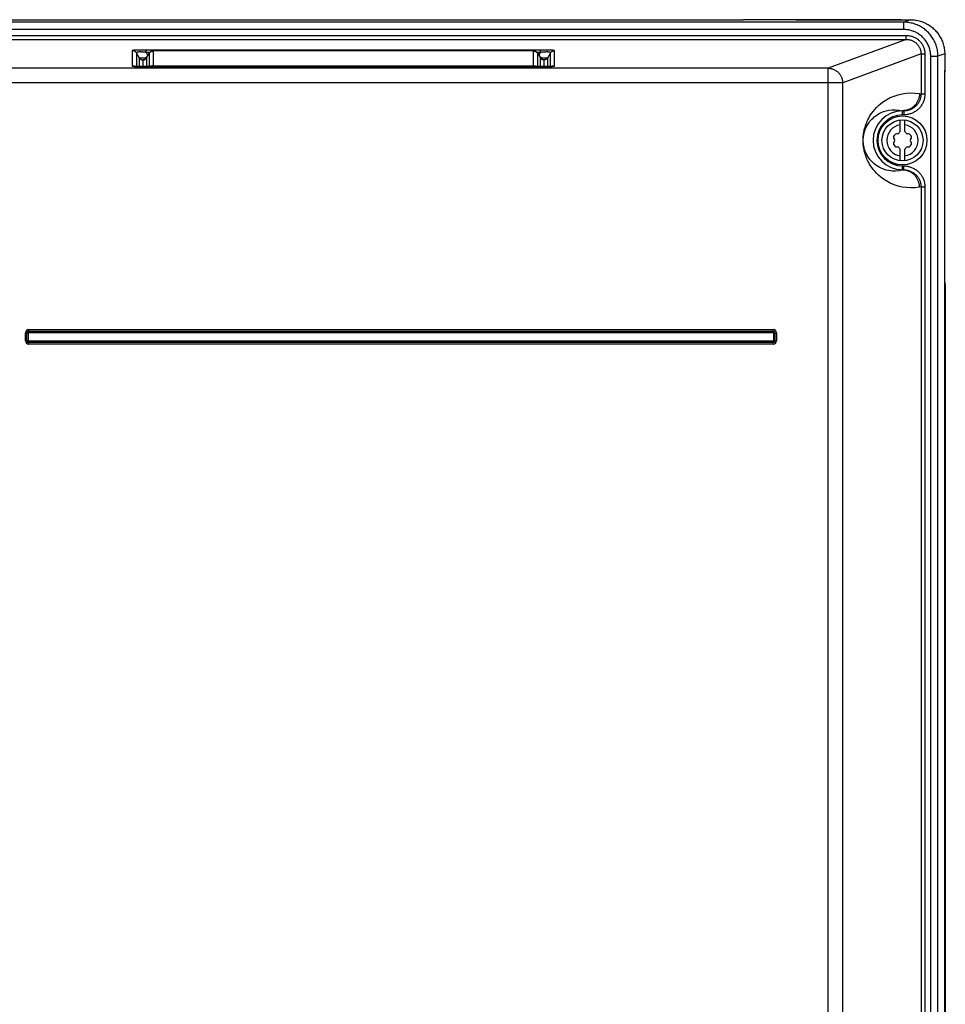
# Model space of a CAD drawing. Extents: x 0 to 594, y 0 to 420.
# Tile 23 of 105: x 93 to 131, y 244 to 284. Entities that reach past the tile are written whole.
import ezdxf

# ---------------------------------------------------------------- set-up
doc = ezdxf.new("R2010")
doc.units = 0
doc.header["$LTSCALE"] = 32.67
doc.layers.get('0').update_dxf_attribs({"linetype": 'CONTINUOUS'})
doc.layers.add('DATUM_AXIS', color=7, linetype='CONTINUOUS')

msp = doc.modelspace()

# ---------------------------------------------------------------- linework, layer by layer
at = {"color": 7, "linetype": 'CONTINUOUS'}
for p, q in [((77.61, 284.204), (122.45, 284.204)), ((122.45, 284.204), (122.536, 284.204)), ((124.68, 284.204), (122.536, 284.204)), ((124.854, 284.195), (124.822, 284.196)), ((124.887, 284.195), (124.854, 284.195)), ((124.921, 284.194), (124.887, 284.195)), ((124.957, 284.194), (124.921, 284.194)), ((128.703, 284.194), (124.957, 284.194)), ((128.739, 284.194), (128.703, 284.194)), ((128.774, 284.195), (128.739, 284.194)), ((128.807, 284.195), (128.774, 284.195)), ((128.839, 284.196), (128.807, 284.195)), ((128.868, 284.197), (128.839, 284.196)), ((128.893, 284.198), (128.868, 284.197)), ((128.98, 284.204), (129.353, 284.204)), ((129.356, 284.204), (129.353, 284.204)), ((113.948, 282.926), (98.412, 282.926)), ((98.129, 282.641), (98.24, 282.828)), ((114.121, 282.828), (114.231, 282.641)), ((114.234, 282.636), (114.231, 282.641)), ((114.339, 282.563), (114.339, 282.563)), ((130.756, 282.811), (130.756, 282.145)), ((97.712, 282.294), (97.687, 282.295)), ((97.742, 282.292), (97.712, 282.294)), ((97.777, 282.291), (97.742, 282.292)), ((97.818, 282.29), (97.777, 282.291)), ((97.868, 282.288), (97.818, 282.29)), ((97.924, 282.287), (97.868, 282.288)), ((97.985, 282.286), (97.924, 282.287)), ((98.051, 282.286), (97.985, 282.286)), ((98.121, 282.286), (98.051, 282.286)), ((114.238, 282.286), (98.121, 282.286)), ((114.308, 282.286), (114.238, 282.286)), ((114.372, 282.286), (114.308, 282.286)), ((114.433, 282.287), (114.372, 282.286)), ((114.488, 282.288), (114.433, 282.287)), ((114.539, 282.29), (114.488, 282.288)), ((114.585, 282.291), (114.539, 282.29)), ((114.625, 282.293), (114.585, 282.291)), ((114.659, 282.294), (114.625, 282.293)), ((130.756, 282.117), (130.756, 282.145)), ((130.78, 273.161), (130.78, 155.98))]:
    msp.add_line(p, q, dxfattribs=at)
at = {"color": 9, "linetype": 'CONTINUOUS'}
for p, q in [((124.678, 284.204), (124.683, 284.204)), ((124.683, 284.204), (124.694, 284.202)), ((124.694, 284.202), (124.7, 284.202)), ((124.792, 284.197), (124.818, 284.196)), ((124.818, 284.196), (124.846, 284.195)), ((124.846, 284.195), (124.876, 284.195)), ((124.876, 284.195), (124.906, 284.194)), ((124.906, 284.194), (124.938, 284.194)), ((124.938, 284.194), (124.969, 284.194)), ((124.969, 284.194), (124.969, 284.194)), ((124.969, 284.194), (128.722, 284.194)), ((128.691, 284.194), (128.691, 284.194)), ((128.722, 284.194), (128.754, 284.194)), ((128.754, 284.194), (128.784, 284.195)), ((128.784, 284.195), (128.814, 284.195)), ((128.814, 284.195), (128.842, 284.196)), ((128.842, 284.196), (128.869, 284.197)), ((128.869, 284.197), (128.893, 284.198)), ((128.96, 284.202), (128.966, 284.202)), ((128.966, 284.202), (128.977, 284.204)), ((128.977, 284.204), (128.982, 284.204)), ((129.353, 284.204), (129.08, 284.103)), ((129.08, 284.103), (70.98, 284.103)), ((129.08, 283.804), (70.98, 283.804)), ((129.08, 283.804), (129.08, 284.103)), ((70.875, 283.561), (129.185, 283.561)), ((70.875, 283.401), (129.185, 283.401)), ((129.185, 283.401), (125.99, 282.22)), ((129.185, 283.401), (129.185, 283.561)), ((97.548, 282.938), (97.548, 282.312)), ((97.737, 282.959), (97.703, 282.957)), ((97.775, 282.96), (97.737, 282.959)), ((97.815, 282.961), (97.775, 282.96)), ((97.858, 282.962), (97.815, 282.961)), ((97.905, 282.963), (97.858, 282.962)), ((97.954, 282.964), (97.905, 282.963)), ((98.007, 282.964), (97.954, 282.964)), ((98.063, 282.965), (98.007, 282.964)), ((98.122, 282.965), (98.063, 282.965)), ((98.122, 282.865), (98.122, 282.965)), ((114.297, 282.965), (98.122, 282.965)), ((98.412, 282.286), (98.412, 282.926)), ((113.948, 282.926), (98.412, 282.926)), ((113.948, 282.286), (113.948, 282.926)), ((114.238, 282.865), (114.238, 282.965)), ((114.353, 282.964), (114.297, 282.965)), ((114.406, 282.964), (114.353, 282.964)), ((114.455, 282.963), (114.406, 282.964)), ((114.502, 282.962), (114.455, 282.963)), ((114.545, 282.961), (114.502, 282.962)), ((114.585, 282.96), (114.545, 282.961)), ((114.623, 282.959), (114.585, 282.96)), ((114.812, 282.312), (114.812, 282.938)), ((97.722, 282.838), (97.722, 282.293)), ((97.722, 282.838), (97.83, 282.645)), ((97.83, 282.645), (97.83, 282.289)), ((97.979, 282.559), (97.979, 282.287)), ((97.981, 282.556), (97.981, 282.287)), ((98.012, 282.559), (98.023, 282.562)), ((98.028, 282.564), (98.023, 282.564)), ((98.038, 282.567), (98.024, 282.566)), ((98.122, 282.865), (98.19, 282.744)), ((98.268, 282.865), (98.122, 282.865)), ((98.129, 282.641), (98.13, 282.642)), ((98.129, 282.641), (98.13, 282.642)), ((98.13, 282.642), (98.13, 282.286)), ((98.243, 282.834), (98.238, 282.826)), ((98.24, 282.828), (98.238, 282.826)), ((98.238, 282.826), (98.238, 282.286)), ((98.25, 282.844), (98.245, 282.836)), ((98.258, 282.854), (98.252, 282.846)), ((114.238, 282.865), (114.092, 282.865)), ((114.102, 282.854), (114.108, 282.846)), ((114.11, 282.844), (114.115, 282.836)), ((114.117, 282.833), (114.122, 282.826)), ((114.122, 282.826), (114.121, 282.828)), ((114.122, 282.286), (114.122, 282.826)), ((114.17, 282.744), (114.238, 282.865)), ((114.247, 282.642), (114.229, 282.644)), ((114.23, 282.286), (114.23, 282.642)), ((114.23, 282.642), (114.231, 282.641)), ((114.231, 282.641), (114.23, 282.642)), ((114.236, 282.633), (114.234, 282.636)), ((114.336, 282.566), (114.323, 282.567)), ((114.337, 282.564), (114.332, 282.564)), ((114.348, 282.559), (114.337, 282.562)), ((114.379, 282.287), (114.379, 282.556)), ((114.381, 282.287), (114.381, 282.559)), ((114.53, 282.645), (114.638, 282.838)), ((114.53, 282.289), (114.53, 282.645)), ((114.638, 282.293), (114.638, 282.838)), ((129.787, 282.805), (126.586, 281.621)), ((129.787, 282.805), (129.787, 281.172)), ((129.787, 282.805), (129.946, 282.805)), ((129.946, 282.805), (129.946, 281.172)), ((130.182, 199.585), (130.182, 282.709)), ((130.182, 282.709), (130.48, 282.709)), ((130.756, 282.811), (130.48, 282.709)), ((125.99, 282.22), (90.189, 282.22)), ((97.596, 282.301), (97.607, 282.3)), ((97.617, 282.3), (97.606, 282.304)), ((97.724, 282.293), (97.761, 282.291)), ((97.761, 282.291), (97.803, 282.29)), ((97.803, 282.29), (97.847, 282.289)), ((97.847, 282.289), (97.895, 282.288)), ((97.895, 282.288), (97.947, 282.287)), ((97.947, 282.287), (98.001, 282.286)), ((98.001, 282.286), (98.06, 282.286)), ((98.06, 282.286), (98.121, 282.285)), ((98.121, 282.285), (114.239, 282.285)), ((98.153, 282.286), (98.153, 282.285)), ((98.412, 282.325), (113.948, 282.325)), ((114.207, 282.286), (114.207, 282.285)), ((114.239, 282.285), (114.3, 282.286)), ((114.3, 282.286), (114.359, 282.286)), ((114.359, 282.286), (114.413, 282.287)), ((114.413, 282.287), (114.465, 282.288)), ((114.465, 282.288), (114.513, 282.289)), ((114.513, 282.289), (114.557, 282.29)), ((114.557, 282.29), (114.599, 282.291)), ((114.599, 282.291), (114.636, 282.293)), ((114.636, 282.293), (114.671, 282.294)), ((114.743, 282.3), (114.754, 282.304)), ((125.99, 151.19), (125.99, 282.22)), ((130.756, 282.145), (130.755, 282.103)), ((130.754, 281.997), (130.753, 281.997)), ((126.586, 281.621), (90.23, 281.621)), ((126.586, 151.34), (126.586, 281.621)), ((129.725, 281.183), (129.787, 281.172)), ((129.787, 281.172), (129.946, 281.172)), ((129.03, 280.314), (129.03, 280.483)), ((129.03, 280.483), (129.082, 280.474)), ((129.082, 280.474), (129.03, 280.474)), ((129.082, 280.314), (129.03, 280.314)), ((129.082, 280.474), (129.082, 280.314)), ((129.03, 278.059), (129.03, 278.228)), ((129.03, 278.228), (129.082, 278.228)), ((129.082, 278.068), (129.082, 278.228)), ((129.082, 278.068), (129.03, 278.059)), ((129.03, 278.068), (129.082, 278.068)), ((129.787, 277.37), (129.725, 277.359)), ((129.787, 277.37), (129.787, 243.372)), ((129.787, 277.37), (129.946, 277.37)), ((129.946, 277.37), (129.946, 243.372)), ((130.78, 273.161), (130.754, 273.161)), ((130.769, 273.161), (130.769, 155.98)), ((93.183, 271.081), (93.183, 271.401)), ((93.183, 271.401), (93.308, 271.401)), ((93.245, 271.081), (93.245, 271.401)), ((93.308, 271.081), (93.308, 271.401)), ((93.32, 271.413), (93.32, 271.538)), ((93.32, 271.538), (123.74, 271.538)), ((93.32, 271.476), (123.74, 271.476)), ((93.32, 271.413), (123.74, 271.413)), ((123.74, 271.413), (123.74, 271.538)), ((123.753, 271.401), (123.753, 271.081)), ((123.753, 271.401), (123.877, 271.401)), ((123.815, 271.401), (123.815, 271.081)), ((123.877, 271.401), (123.877, 271.081)), ((93.183, 271.081), (93.308, 271.081)), ((93.32, 270.943), (93.32, 271.068)), ((123.74, 271.068), (93.32, 271.068)), ((123.74, 271.006), (93.32, 271.006)), ((123.74, 270.943), (93.32, 270.943)), ((123.74, 270.943), (123.74, 271.068)), ((123.753, 271.081), (123.877, 271.081))]:
    msp.add_line(p, q, dxfattribs=at)
at = {"color": 7, "linetype": 'CONTINUOUS'}
for points in [[(124.68, 284.204), (124.687, 284.204), (124.694, 284.203), (124.696, 284.203)], [(124.822, 284.196), (124.793, 284.197), (124.78, 284.197), (124.768, 284.198), (124.757, 284.198), (124.747, 284.199), (124.738, 284.199), (124.73, 284.2), (124.723, 284.2), (124.717, 284.201), (124.711, 284.201), (124.707, 284.201), (124.703, 284.202), (124.7, 284.202), (124.698, 284.202), (124.697, 284.203), (124.696, 284.203), (124.696, 284.203)], [(128.964, 284.203), (128.964, 284.203), (128.963, 284.203), (128.962, 284.202), (128.96, 284.202), (128.957, 284.202), (128.953, 284.201), (128.948, 284.201), (128.943, 284.201), (128.937, 284.2), (128.93, 284.2), (128.922, 284.199), (128.913, 284.199), (128.904, 284.198), (128.893, 284.198)], [(128.98, 284.204), (128.973, 284.204), (128.966, 284.203), (128.964, 284.203)], [(129.356, 284.204), (129.406, 284.203), (129.457, 284.201), (129.507, 284.196), (129.558, 284.19), (129.608, 284.181), (129.658, 284.171), (129.708, 284.159), (129.757, 284.146), (129.806, 284.13), (129.854, 284.113), (129.901, 284.094), (129.948, 284.073), (129.994, 284.051), (130.039, 284.027), (130.083, 284.001), (130.126, 283.974), (130.169, 283.945), (130.21, 283.914), (130.25, 283.883), (130.288, 283.849), (130.326, 283.815), (130.362, 283.779), (130.397, 283.741), (130.43, 283.703), (130.462, 283.663), (130.493, 283.622), (130.522, 283.58), (130.549, 283.537), (130.575, 283.493), (130.599, 283.449), (130.622, 283.403), (130.643, 283.356), (130.662, 283.309), (130.68, 283.261), (130.695, 283.213), (130.709, 283.164), (130.722, 283.114), (130.732, 283.064), (130.74, 283.014), (130.747, 282.963), (130.752, 282.912), (130.755, 282.862), (130.756, 282.811)], [(98.24, 282.828), (98.247, 282.839), (98.255, 282.85), (98.264, 282.861), (98.272, 282.869), (98.282, 282.878), (98.292, 282.886), (98.302, 282.893), (98.313, 282.9), (98.325, 282.906), (98.337, 282.911), (98.349, 282.916), (98.362, 282.92), (98.375, 282.923), (98.389, 282.925), (98.402, 282.926), (98.412, 282.926)], [(114.121, 282.828), (114.113, 282.839), (114.105, 282.85), (114.096, 282.86), (114.087, 282.87), (114.077, 282.879), (114.067, 282.887), (114.056, 282.895), (114.044, 282.901), (114.032, 282.907), (114.02, 282.913), (114.007, 282.917), (113.994, 282.921), (113.981, 282.923), (113.967, 282.925), (113.953, 282.926), (113.948, 282.926)], [(98.129, 282.641), (98.125, 282.635), (98.12, 282.627), (98.113, 282.619), (98.107, 282.612), (98.101, 282.605), (98.094, 282.6), (98.088, 282.594), (98.082, 282.589), (98.075, 282.585), (98.069, 282.581), (98.063, 282.578), (98.057, 282.575), (98.052, 282.572), (98.047, 282.57), (98.042, 282.569), (98.038, 282.567), (98.035, 282.566), (98.032, 282.565), (98.029, 282.565), (98.027, 282.564), (98.025, 282.563), (98.023, 282.563), (98.022, 282.563), (98.021, 282.563), (98.021, 282.563)], [(114.339, 282.563), (114.338, 282.563), (114.337, 282.563), (114.336, 282.563), (114.334, 282.564), (114.332, 282.564), (114.329, 282.565), (114.326, 282.566), (114.323, 282.567), (114.319, 282.568), (114.315, 282.57), (114.31, 282.572), (114.305, 282.574), (114.3, 282.576), (114.294, 282.58), (114.288, 282.583), (114.282, 282.587), (114.276, 282.591), (114.27, 282.596), (114.264, 282.601), (114.258, 282.607), (114.252, 282.613), (114.246, 282.62), (114.24, 282.628), (114.234, 282.636)], [(97.687, 282.295), (97.666, 282.296), (97.657, 282.297), (97.649, 282.297), (97.642, 282.298), (97.635, 282.298), (97.629, 282.299), (97.623, 282.299), (97.619, 282.3), (97.615, 282.3), (97.611, 282.301), (97.608, 282.301), (97.606, 282.301), (97.605, 282.302), (97.604, 282.302), (97.603, 282.302)], [(114.757, 282.302), (114.757, 282.302), (114.756, 282.302), (114.755, 282.302), (114.753, 282.301), (114.75, 282.301), (114.747, 282.301), (114.743, 282.3), (114.738, 282.3), (114.732, 282.299), (114.725, 282.298), (114.717, 282.298), (114.707, 282.297), (114.697, 282.296), (114.686, 282.296), (114.673, 282.295), (114.659, 282.294)], [(130.754, 281.997), (130.754, 282.019), (130.754, 282.044), (130.755, 282.07), (130.755, 282.096), (130.756, 282.117)], [(130.747, 199.072), (130.748, 199.084), (130.75, 199.097), (130.751, 199.11), (130.751, 199.123), (130.752, 199.136), (130.753, 199.15), (130.753, 199.163), (130.754, 199.177), (130.754, 199.191), (130.754, 199.205), (130.754, 281.997)], [(130.754, 273.473), (130.772, 273.343), (130.78, 273.161)], [(130.769, 273.161), (130.761, 273.343), (130.754, 273.396)]]:
    msp.add_lwpolyline(points, dxfattribs=at)
at = {"color": 9, "linetype": 'CONTINUOUS'}
for points in [[(124.7, 284.202), (124.708, 284.201), (124.716, 284.2), (124.725, 284.2), (124.735, 284.199), (124.745, 284.199), (124.756, 284.198), (124.767, 284.198), (124.792, 284.197)], [(128.893, 284.198), (128.905, 284.198), (128.915, 284.199), (128.926, 284.199), (128.935, 284.2), (128.944, 284.2), (128.952, 284.201), (128.96, 284.202)], [(130.48, 282.709), (130.479, 282.759), (130.476, 282.81), (130.472, 282.861), (130.465, 282.911), (130.457, 282.962), (130.446, 283.011), (130.434, 283.061), (130.421, 283.11), (130.405, 283.158), (130.388, 283.206), (130.369, 283.253), (130.348, 283.3), (130.325, 283.345), (130.301, 283.39), (130.275, 283.434), (130.248, 283.477), (130.219, 283.519), (130.189, 283.56), (130.157, 283.599), (130.124, 283.638), (130.089, 283.675), (130.053, 283.711), (130.016, 283.746), (129.977, 283.779), (129.937, 283.811), (129.896, 283.841), (129.854, 283.87), (129.811, 283.898), (129.767, 283.924), (129.722, 283.948), (129.676, 283.97), (129.629, 283.991), (129.582, 284.01), (129.534, 284.028), (129.485, 284.043), (129.436, 284.057), (129.386, 284.069), (129.335, 284.08), (129.285, 284.088), (129.234, 284.095), (129.183, 284.099), (129.132, 284.102), (129.08, 284.103)], [(130.182, 282.709), (130.182, 282.75), (130.179, 282.792), (130.175, 282.834), (130.169, 282.876), (130.162, 282.917), (130.154, 282.958), (130.143, 282.998), (130.131, 283.038), (130.118, 283.078), (130.103, 283.117), (130.087, 283.156), (130.069, 283.194), (130.049, 283.231), (130.029, 283.267), (130.006, 283.303), (129.983, 283.337), (129.958, 283.371), (129.932, 283.404), (129.905, 283.436), (129.876, 283.467), (129.846, 283.496), (129.816, 283.525), (129.784, 283.552), (129.751, 283.578), (129.717, 283.603), (129.682, 283.627), (129.646, 283.649), (129.609, 283.67), (129.572, 283.689), (129.533, 283.707), (129.494, 283.724), (129.455, 283.739), (129.415, 283.752), (129.374, 283.764), (129.333, 283.774), (129.291, 283.783), (129.25, 283.791), (129.208, 283.796), (129.165, 283.8), (129.123, 283.803), (129.08, 283.804)], [(129.185, 283.561), (129.217, 283.561), (129.25, 283.559), (129.282, 283.555), (129.314, 283.55), (129.346, 283.544), (129.378, 283.537), (129.409, 283.528), (129.44, 283.518), (129.47, 283.506), (129.5, 283.494), (129.529, 283.48), (129.558, 283.465), (129.586, 283.448), (129.613, 283.431), (129.639, 283.412), (129.665, 283.393), (129.689, 283.372), (129.713, 283.35), (129.736, 283.327), (129.758, 283.304), (129.778, 283.279), (129.798, 283.254), (129.817, 283.228), (129.834, 283.201), (129.85, 283.173), (129.865, 283.145), (129.879, 283.116), (129.892, 283.086), (129.903, 283.056), (129.913, 283.026), (129.922, 282.995), (129.929, 282.964), (129.935, 282.932), (129.94, 282.901), (129.944, 282.869), (129.946, 282.837), (129.946, 282.805)], [(129.185, 283.401), (129.212, 283.401), (129.239, 283.399), (129.267, 283.396), (129.294, 283.392), (129.32, 283.386), (129.347, 283.38), (129.373, 283.372), (129.399, 283.363), (129.424, 283.353), (129.448, 283.342), (129.473, 283.33), (129.496, 283.316), (129.519, 283.302), (129.541, 283.287), (129.563, 283.271), (129.583, 283.253), (129.603, 283.235), (129.622, 283.216), (129.64, 283.197), (129.658, 283.176), (129.674, 283.155), (129.689, 283.133), (129.703, 283.11), (129.717, 283.087), (129.729, 283.063), (129.74, 283.039), (129.75, 283.014), (129.758, 282.989), (129.766, 282.963), (129.773, 282.937), (129.778, 282.911), (129.782, 282.885), (129.785, 282.858), (129.787, 282.832), (129.787, 282.805)], [(97.703, 282.957), (97.687, 282.956), (97.672, 282.955), (97.657, 282.955), (97.643, 282.954), (97.63, 282.953), (97.618, 282.952), (97.607, 282.951), (97.596, 282.95), (97.587, 282.949), (97.578, 282.947), (97.571, 282.946), (97.564, 282.945), (97.559, 282.944), (97.554, 282.942), (97.551, 282.941), (97.549, 282.94), (97.548, 282.938)], [(97.722, 282.838), (97.716, 282.848), (97.709, 282.858), (97.702, 282.867), (97.694, 282.875), (97.686, 282.884), (97.677, 282.891), (97.668, 282.899), (97.658, 282.905), (97.648, 282.911), (97.638, 282.917), (97.628, 282.922), (97.617, 282.926), (97.606, 282.93), (97.595, 282.933), (97.583, 282.935), (97.572, 282.937), (97.56, 282.938), (97.548, 282.938)], [(98.412, 282.926), (98.4, 282.925), (98.388, 282.924), (98.377, 282.923), (98.365, 282.92), (98.354, 282.917), (98.343, 282.914), (98.332, 282.909), (98.322, 282.904), (98.312, 282.899), (98.302, 282.893), (98.292, 282.886), (98.283, 282.879), (98.274, 282.871), (98.266, 282.863), (98.259, 282.855)], [(113.948, 282.926), (113.96, 282.925), (113.972, 282.924), (113.983, 282.923), (113.995, 282.92), (114.006, 282.917), (114.017, 282.914), (114.028, 282.909), (114.038, 282.904), (114.048, 282.899), (114.058, 282.893), (114.068, 282.886), (114.077, 282.879), (114.086, 282.871), (114.094, 282.863), (114.101, 282.855)], [(114.812, 282.938), (114.811, 282.94), (114.809, 282.941), (114.806, 282.942), (114.801, 282.944), (114.796, 282.945), (114.789, 282.946), (114.782, 282.947), (114.773, 282.949), (114.764, 282.95), (114.753, 282.951), (114.742, 282.952), (114.73, 282.953), (114.717, 282.954), (114.703, 282.955), (114.688, 282.955), (114.673, 282.956), (114.657, 282.957), (114.623, 282.959)], [(114.638, 282.838), (114.645, 282.848), (114.651, 282.858), (114.658, 282.867), (114.666, 282.875), (114.674, 282.884), (114.683, 282.891), (114.692, 282.899), (114.702, 282.905), (114.712, 282.911), (114.722, 282.917), (114.732, 282.922), (114.743, 282.926), (114.754, 282.93), (114.765, 282.933), (114.777, 282.935), (114.788, 282.937), (114.8, 282.938), (114.812, 282.938)], [(98.122, 282.865), (98.098, 282.868), (98.075, 282.871), (98.053, 282.873), (98.031, 282.876), (98.011, 282.877), (97.992, 282.879), (97.973, 282.881), (97.955, 282.882), (97.938, 282.883), (97.922, 282.883), (97.906, 282.884), (97.892, 282.884), (97.877, 282.885), (97.864, 282.885), (97.851, 282.884), (97.838, 282.884), (97.826, 282.884), (97.815, 282.883), (97.804, 282.882), (97.794, 282.881), (97.784, 282.88), (97.775, 282.878), (97.767, 282.877), (97.759, 282.875), (97.751, 282.873), (97.745, 282.871), (97.739, 282.868), (97.733, 282.865), (97.729, 282.862), (97.725, 282.859), (97.722, 282.856), (97.721, 282.852), (97.72, 282.848), (97.72, 282.843), (97.722, 282.838)], [(97.83, 282.645), (97.836, 282.636), (97.842, 282.627), (97.849, 282.619), (97.856, 282.611), (97.863, 282.604), (97.872, 282.597), (97.88, 282.591), (97.889, 282.585), (97.898, 282.579), (97.907, 282.575), (97.917, 282.571), (97.927, 282.567), (97.937, 282.564), (97.948, 282.562), (97.958, 282.56), (97.969, 282.559), (97.979, 282.559)], [(98.131, 282.644), (98.113, 282.642), (98.094, 282.641), (98.075, 282.639), (98.056, 282.637), (98.039, 282.636), (98.022, 282.635), (98.005, 282.634), (97.989, 282.633), (97.974, 282.632), (97.959, 282.632), (97.945, 282.631), (97.932, 282.631), (97.919, 282.631), (97.907, 282.631), (97.896, 282.632), (97.886, 282.632), (97.876, 282.633), (97.867, 282.634), (97.859, 282.635), (97.852, 282.636), (97.846, 282.637), (97.841, 282.639), (97.836, 282.641), (97.833, 282.643), (97.83, 282.645)], [(98.024, 282.566), (98.017, 282.566), (98.01, 282.565), (98.004, 282.565), (97.999, 282.564), (97.994, 282.563), (97.989, 282.563), (97.986, 282.562), (97.983, 282.561), (97.981, 282.561), (97.98, 282.56), (97.979, 282.559)], [(98.023, 282.564), (98.016, 282.563), (98.009, 282.563), (98.003, 282.562), (97.997, 282.561), (97.992, 282.561), (97.988, 282.56), (97.985, 282.559), (97.983, 282.558), (97.981, 282.557), (97.981, 282.556)], [(97.981, 282.556), (97.991, 282.557), (98.002, 282.558), (98.012, 282.559)], [(98.023, 282.562), (98.033, 282.565), (98.043, 282.568), (98.053, 282.572), (98.062, 282.577), (98.071, 282.582), (98.08, 282.588), (98.089, 282.594), (98.097, 282.601), (98.104, 282.609), (98.111, 282.616), (98.118, 282.625), (98.124, 282.633), (98.125, 282.635)], [(114.337, 282.562), (114.327, 282.565), (114.317, 282.568), (114.307, 282.572), (114.298, 282.577), (114.289, 282.582), (114.28, 282.588), (114.272, 282.594), (114.263, 282.601), (114.256, 282.609), (114.249, 282.616), (114.242, 282.625), (114.236, 282.633)], [(114.638, 282.838), (114.64, 282.843), (114.64, 282.848), (114.64, 282.852), (114.638, 282.856), (114.635, 282.859), (114.631, 282.862), (114.627, 282.865), (114.621, 282.868), (114.615, 282.871), (114.609, 282.873), (114.601, 282.875), (114.593, 282.877), (114.585, 282.878), (114.576, 282.88), (114.566, 282.881), (114.556, 282.882), (114.545, 282.883), (114.534, 282.884), (114.522, 282.884), (114.509, 282.884), (114.496, 282.885), (114.483, 282.885), (114.469, 282.884), (114.454, 282.884), (114.438, 282.883), (114.422, 282.883), (114.405, 282.882), (114.387, 282.881), (114.368, 282.879), (114.349, 282.877), (114.329, 282.876), (114.307, 282.873), (114.285, 282.871), (114.262, 282.868), (114.238, 282.865)], [(114.53, 282.645), (114.527, 282.643), (114.524, 282.641), (114.52, 282.639), (114.514, 282.637), (114.508, 282.636), (114.501, 282.635), (114.493, 282.634), (114.484, 282.633), (114.474, 282.632), (114.464, 282.632), (114.453, 282.631), (114.441, 282.631), (114.428, 282.631), (114.415, 282.631), (114.401, 282.632), (114.386, 282.632), (114.371, 282.633), (114.355, 282.634), (114.338, 282.635), (114.321, 282.636), (114.304, 282.637), (114.285, 282.639), (114.266, 282.641), (114.247, 282.642)], [(114.381, 282.559), (114.38, 282.56), (114.379, 282.561), (114.377, 282.561), (114.374, 282.562), (114.371, 282.563), (114.366, 282.563), (114.361, 282.564), (114.356, 282.565), (114.35, 282.565), (114.343, 282.566), (114.336, 282.566)], [(114.379, 282.556), (114.379, 282.557), (114.377, 282.558), (114.375, 282.559), (114.372, 282.56), (114.368, 282.561), (114.363, 282.561), (114.358, 282.562), (114.351, 282.563), (114.344, 282.563), (114.337, 282.564)], [(114.379, 282.556), (114.369, 282.557), (114.358, 282.558), (114.348, 282.559)], [(114.53, 282.645), (114.524, 282.636), (114.518, 282.627), (114.511, 282.619), (114.504, 282.611), (114.497, 282.604), (114.489, 282.597), (114.48, 282.591), (114.471, 282.585), (114.462, 282.579), (114.453, 282.575), (114.443, 282.571), (114.433, 282.567), (114.423, 282.564), (114.412, 282.562), (114.402, 282.56), (114.391, 282.559), (114.381, 282.559)], [(130.459, 199.161), (130.461, 199.18), (130.463, 199.2), (130.465, 199.22), (130.467, 199.241), (130.469, 199.263), (130.47, 199.285), (130.472, 199.308), (130.473, 199.332), (130.474, 199.356), (130.476, 199.38), (130.477, 199.405), (130.478, 199.43), (130.478, 199.455), (130.479, 199.481), (130.479, 199.507), (130.48, 199.533), (130.48, 199.559), (130.48, 282.709)], [(97.548, 282.312), (97.549, 282.311), (97.551, 282.309), (97.554, 282.308), (97.558, 282.307), (97.564, 282.306), (97.57, 282.304), (97.578, 282.303), (97.587, 282.302), (97.596, 282.301)], [(97.606, 282.304), (97.595, 282.307), (97.583, 282.309), (97.572, 282.311), (97.56, 282.312), (97.548, 282.312)], [(97.607, 282.3), (97.618, 282.299), (97.631, 282.298), (97.644, 282.297), (97.658, 282.296), (97.673, 282.295), (97.689, 282.294), (97.724, 282.293)], [(98.412, 282.325), (98.4, 282.324), (98.388, 282.323), (98.377, 282.322), (98.365, 282.319), (98.354, 282.316), (98.343, 282.313), (98.332, 282.308), (98.322, 282.303), (98.312, 282.298), (98.302, 282.292), (98.293, 282.286)], [(113.948, 282.325), (113.96, 282.324), (113.972, 282.323), (113.983, 282.322), (113.995, 282.319), (114.006, 282.316), (114.017, 282.313), (114.028, 282.308), (114.038, 282.303), (114.048, 282.298), (114.058, 282.292), (114.067, 282.286)], [(114.671, 282.294), (114.687, 282.295), (114.702, 282.296), (114.716, 282.297), (114.729, 282.298), (114.742, 282.299), (114.753, 282.3)], [(114.753, 282.3), (114.764, 282.301), (114.773, 282.302), (114.782, 282.303), (114.79, 282.304), (114.796, 282.306), (114.802, 282.307), (114.806, 282.308), (114.809, 282.309), (114.811, 282.311), (114.812, 282.312)], [(114.754, 282.304), (114.765, 282.307), (114.777, 282.309), (114.788, 282.311), (114.8, 282.312), (114.812, 282.312)], [(125.99, 282.22), (126.017, 282.219), (126.044, 282.217), (126.07, 282.214), (126.096, 282.21), (126.122, 282.204), (126.148, 282.198), (126.174, 282.19), (126.199, 282.181), (126.224, 282.171), (126.248, 282.16), (126.272, 282.147), (126.295, 282.134), (126.317, 282.12), (126.339, 282.104), (126.361, 282.088), (126.381, 282.071), (126.401, 282.053), (126.42, 282.034), (126.438, 282.014), (126.455, 281.993), (126.471, 281.972), (126.486, 281.95), (126.5, 281.927), (126.514, 281.904), (126.526, 281.88), (126.537, 281.856), (126.547, 281.831), (126.556, 281.805), (126.564, 281.78), (126.57, 281.754), (126.576, 281.727), (126.58, 281.701), (126.583, 281.674), (126.585, 281.648), (126.586, 281.621)], [(130.755, 282.103), (130.754, 282.082), (130.754, 282.061), (130.753, 282.04), (130.753, 282.019), (130.753, 281.997)], [(130.753, 281.997), (130.753, 199.204), (130.753, 199.193), (130.753, 199.182), (130.753, 199.171), (130.752, 199.16), (130.752, 199.149), (130.751, 199.139), (130.751, 199.129), (130.75, 199.119), (130.749, 199.109), (130.749, 199.1), (130.748, 199.091), (130.747, 199.082), (130.746, 199.074)], [(129.725, 277.359), (129.55, 277.337), (129.373, 277.331), (129.196, 277.34), (129.021, 277.365), (128.851, 277.404), (128.687, 277.458), (128.531, 277.524), (128.387, 277.6), (128.26, 277.681), (128.148, 277.764), (128.052, 277.846), (127.968, 277.928), (127.895, 278.007), (127.831, 278.084), (127.775, 278.158), (127.727, 278.23), (127.685, 278.298), (127.649, 278.362), (127.617, 278.423), (127.59, 278.481), (127.566, 278.536), (127.546, 278.588), (127.528, 278.636), (127.513, 278.681), (127.5, 278.723), (127.488, 278.763), (127.479, 278.799), (127.47, 278.833), (127.463, 278.865), (127.457, 278.895), (127.451, 278.923), (127.447, 278.949), (127.443, 278.974), (127.439, 278.997), (127.436, 279.019), (127.434, 279.04), (127.431, 279.059), (127.429, 279.078), (127.428, 279.096), (127.426, 279.113), (127.425, 279.129), (127.424, 279.145), (127.423, 279.16), (127.422, 279.175), (127.421, 279.189), (127.421, 279.203), (127.42, 279.217), (127.42, 279.231), (127.42, 279.244), (127.42, 279.258), (127.42, 279.271), (127.42, 279.284), (127.42, 279.297), (127.42, 279.311), (127.42, 279.324), (127.421, 279.338), (127.421, 279.352), (127.422, 279.367), (127.423, 279.382), (127.424, 279.397), (127.425, 279.413), (127.426, 279.429), (127.428, 279.446), (127.429, 279.464), (127.431, 279.483), (127.434, 279.502), (127.436, 279.523), (127.439, 279.545), (127.443, 279.568), (127.447, 279.592), (127.451, 279.619), (127.457, 279.646), (127.463, 279.676), (127.47, 279.708), (127.479, 279.742), (127.488, 279.779), (127.5, 279.818), (127.513, 279.86), (127.528, 279.906), (127.546, 279.954), (127.566, 280.005), (127.59, 280.06), (127.617, 280.118), (127.649, 280.179), (127.685, 280.244), (127.727, 280.312), (127.775, 280.383), (127.831, 280.457), (127.894, 280.535), (127.968, 280.614), (128.052, 280.695), (128.148, 280.778), (128.26, 280.861), (128.387, 280.942), (128.531, 281.018), (128.687, 281.084), (128.851, 281.138), (129.021, 281.177), (129.196, 281.202)], [(129.725, 281.183), (129.724, 281.153), (129.722, 281.124), (129.719, 281.094), (129.715, 281.065), (129.709, 281.036), (129.702, 281.007), (129.694, 280.978), (129.685, 280.95), (129.674, 280.922), (129.663, 280.895), (129.65, 280.868), (129.636, 280.842), (129.621, 280.817), (129.605, 280.792), (129.588, 280.767), (129.57, 280.744), (129.551, 280.721), (129.531, 280.699), (129.51, 280.678), (129.488, 280.658), (129.466, 280.639), (129.443, 280.621), (129.419, 280.604), (129.394, 280.588), (129.368, 280.573), (129.342, 280.559), (129.316, 280.546), (129.289, 280.534), (129.261, 280.524), (129.233, 280.514), (129.205, 280.506), (129.176, 280.499), (129.147, 280.493), (129.118, 280.489), (129.089, 280.486), (129.059, 280.484), (129.03, 280.483)], [(129.787, 281.172), (129.787, 281.143), (129.785, 281.113), (129.782, 281.084), (129.777, 281.055), (129.772, 281.026), (129.765, 280.997), (129.757, 280.969), (129.748, 280.941), (129.737, 280.913), (129.726, 280.886), (129.713, 280.859), (129.699, 280.833), (129.684, 280.808), (129.668, 280.783), (129.651, 280.759), (129.633, 280.735), (129.613, 280.713), (129.593, 280.691), (129.572, 280.67), (129.55, 280.65), (129.527, 280.63), (129.504, 280.612), (129.479, 280.595), (129.454, 280.579), (129.428, 280.564), (129.402, 280.55), (129.375, 280.537), (129.347, 280.525), (129.319, 280.514), (129.29, 280.505), (129.261, 280.497), (129.232, 280.49), (129.202, 280.484), (129.172, 280.48), (129.142, 280.477), (129.112, 280.475), (129.082, 280.474)], [(129.946, 281.172), (129.946, 281.137), (129.943, 281.102), (129.94, 281.066), (129.935, 281.031), (129.928, 280.997), (129.92, 280.962), (129.911, 280.928), (129.9, 280.894), (129.888, 280.861), (129.874, 280.829), (129.859, 280.797), (129.843, 280.765), (129.825, 280.734), (129.807, 280.704), (129.787, 280.675), (129.765, 280.647), (129.743, 280.619), (129.719, 280.592), (129.695, 280.567), (129.669, 280.542), (129.642, 280.519), (129.615, 280.496), (129.586, 280.475), (129.556, 280.455), (129.526, 280.436), (129.495, 280.418), (129.463, 280.402), (129.431, 280.387), (129.398, 280.373), (129.364, 280.361), (129.33, 280.35), (129.295, 280.341), (129.26, 280.333), (129.225, 280.326), (129.19, 280.321), (129.154, 280.317), (129.118, 280.315), (129.082, 280.314)], [(129.196, 281.202), (129.373, 281.211), (129.55, 281.205), (129.725, 281.183)], [(129.03, 278.059), (128.891, 278.03), (128.75, 278.016), (128.609, 278.018), (128.476, 278.034), (128.358, 278.06), (128.253, 278.094), (128.16, 278.132), (128.077, 278.174), (128.003, 278.218), (127.937, 278.264), (127.878, 278.31), (127.825, 278.356), (127.778, 278.402), (127.736, 278.447), (127.699, 278.492), (127.666, 278.535), (127.637, 278.577), (127.61, 278.617), (127.587, 278.657), (127.567, 278.694), (127.548, 278.731), (127.532, 278.765), (127.518, 278.798), (127.506, 278.83), (127.495, 278.86), (127.485, 278.889), (127.476, 278.917), (127.469, 278.943), (127.462, 278.967), (127.457, 278.991), (127.452, 279.013), (127.448, 279.033), (127.444, 279.053), (127.441, 279.071), (127.438, 279.088), (127.436, 279.104), (127.434, 279.119), (127.432, 279.133), (127.431, 279.146), (127.43, 279.158), (127.429, 279.17), (127.428, 279.181), (127.427, 279.191), (127.427, 279.2), (127.426, 279.21), (127.426, 279.218), (127.425, 279.227), (127.425, 279.235), (127.425, 279.243), (127.425, 279.251), (127.425, 279.259), (127.425, 279.267), (127.425, 279.275), (127.425, 279.282), (127.425, 279.29), (127.425, 279.298), (127.425, 279.306), (127.425, 279.314), (127.426, 279.323), (127.426, 279.332), (127.427, 279.341), (127.427, 279.351), (127.428, 279.361), (127.429, 279.372), (127.43, 279.383), (127.431, 279.395), (127.432, 279.408), (127.434, 279.422), (127.436, 279.437), (127.438, 279.453), (127.441, 279.47), (127.444, 279.488), (127.447, 279.508), (127.452, 279.529), (127.457, 279.551), (127.462, 279.574), (127.469, 279.599), (127.476, 279.625), (127.485, 279.652), (127.494, 279.681), (127.505, 279.711), (127.518, 279.743), (127.532, 279.776), (127.548, 279.811), (127.566, 279.847), (127.587, 279.885), (127.61, 279.924), (127.636, 279.965), (127.666, 280.007), (127.699, 280.05), (127.736, 280.094), (127.778, 280.139), (127.825, 280.185), (127.877, 280.232), (127.936, 280.278), (128.002, 280.323), (128.076, 280.367), (128.159, 280.409), (128.253, 280.448), (128.358, 280.482), (128.476, 280.508)], [(128.476, 280.508), (128.609, 280.524), (128.75, 280.526), (128.891, 280.512), (129.03, 280.483)], [(129.082, 278.228), (129.118, 278.227), (129.154, 278.225), (129.19, 278.221), (129.225, 278.216), (129.26, 278.209), (129.295, 278.201), (129.33, 278.192), (129.364, 278.181), (129.398, 278.168), (129.431, 278.155), (129.463, 278.14), (129.495, 278.123), (129.526, 278.106), (129.556, 278.087), (129.586, 278.067), (129.615, 278.046), (129.642, 278.023), (129.669, 278), (129.695, 277.975), (129.719, 277.949), (129.743, 277.923), (129.765, 277.895), (129.787, 277.867), (129.807, 277.838), (129.825, 277.808), (129.843, 277.777), (129.859, 277.745), (129.874, 277.713), (129.888, 277.681), (129.9, 277.647), (129.911, 277.614), (129.92, 277.58), (129.928, 277.545), (129.935, 277.51), (129.94, 277.475), (129.943, 277.44), (129.946, 277.405), (129.946, 277.37)], [(129.725, 277.359), (129.724, 277.389), (129.722, 277.418), (129.719, 277.448), (129.715, 277.477), (129.709, 277.506), (129.702, 277.535), (129.694, 277.564), (129.685, 277.592), (129.674, 277.619), (129.663, 277.647), (129.65, 277.674), (129.636, 277.7), (129.621, 277.725), (129.605, 277.75), (129.588, 277.774), (129.57, 277.798), (129.551, 277.821), (129.531, 277.843), (129.51, 277.864), (129.488, 277.884), (129.466, 277.903), (129.443, 277.921), (129.419, 277.938), (129.394, 277.954), (129.368, 277.969), (129.342, 277.983), (129.316, 277.996), (129.289, 278.008), (129.261, 278.018), (129.233, 278.028), (129.205, 278.036), (129.176, 278.043), (129.147, 278.048), (129.118, 278.053), (129.089, 278.056), (129.059, 278.058), (129.03, 278.059)], [(129.082, 278.068), (129.112, 278.067), (129.142, 278.065), (129.172, 278.062), (129.202, 278.058), (129.232, 278.052), (129.261, 278.045), (129.29, 278.037), (129.319, 278.027), (129.347, 278.017), (129.375, 278.005), (129.402, 277.992), (129.428, 277.978), (129.454, 277.963), (129.479, 277.947), (129.504, 277.93), (129.527, 277.911), (129.55, 277.892), (129.572, 277.872), (129.593, 277.851), (129.613, 277.829), (129.633, 277.807), (129.651, 277.783), (129.668, 277.759), (129.684, 277.734), (129.699, 277.709), (129.713, 277.683), (129.726, 277.656), (129.737, 277.629), (129.748, 277.601), (129.757, 277.573), (129.765, 277.545), (129.772, 277.516), (129.777, 277.487), (129.782, 277.458), (129.785, 277.429), (129.787, 277.399), (129.787, 277.37)]]:
    msp.add_lwpolyline(points, dxfattribs=at)
for centre, radius, start, end in [((129.03, 279.271), 1.203, 90, 270), ((129.03, 279.271), 1.043, 90, 270), ((93.32, 271.401), 0.137, 90, 180), ((93.32, 271.401), 0.075, 90, 180), ((93.32, 271.401), 0.0125, 90, 180), ((123.74, 271.401), 0.137, 0, 90), ((123.74, 271.401), 0.075, 0, 90), ((123.74, 271.401), 0.0125, 0, 90), ((93.32, 271.081), 0.137, 180, 270), ((93.32, 271.081), 0.075, 180, 270), ((93.32, 271.081), 0.0125, 180, 270), ((123.74, 271.081), 0.137, 270, 0), ((123.74, 271.081), 0.075, 270, 0), ((123.74, 271.081), 0.0125, 270, 360)]:
    msp.add_arc(centre, radius, start, end, dxfattribs=at)
at = {"layer": 'DATUM_AXIS', "color": 7, "linetype": 'CONTINUOUS'}
for p, q in [((128.93, 279.629), (128.93, 280.105)), ((129.13, 279.629), (129.13, 280.105)), ((128.93, 278.437), (128.93, 278.913)), ((129.13, 278.437), (129.13, 278.913))]:
    msp.add_line(p, q, dxfattribs=at)
for radius in [1, 0.84]:
    msp.add_circle((129.03, 279.271), radius, dxfattribs=at)
at = {"layer": 'DATUM_AXIS', "color": 9, "linetype": 'CONTINUOUS'}
for start, end in [(98.9893, 261.0107), (278.9893, 81.0107)]:
    msp.add_arc((129.03, 279.271), 0.64, start, end, dxfattribs=at)
at = {"layer": 'DATUM_AXIS', "color": 7, "linetype": 'CONTINUOUS'}
for centre, radius, start, end in [((128.806, 279.4), 0.141, 79.8771, 220.1229), ((128.652, 279.271), 0.06, 319.8771, 40.1229), ((128.841, 279.598), 0.06, 259.8771, 340.1229), ((129.03, 279.53), 0.141, 135.1823, 160.1229), ((129.03, 279.53), 0.141, 19.8771, 44.8177), ((129.219, 279.598), 0.06, 199.8771, 280.1229), ((129.254, 279.4), 0.141, 319.8771, 100.1229), ((129.408, 279.271), 0.06, 139.8771, 220.1229), ((128.806, 279.141), 0.141, 139.8771, 280.1229), ((128.841, 278.944), 0.06, 19.8771, 100.1229), ((129.03, 279.012), 0.141, 199.8771, 224.8177), ((129.03, 279.012), 0.141, 315.1823, 340.1229), ((129.219, 278.944), 0.06, 79.8771, 160.1229), ((129.254, 279.141), 0.141, 259.8771, 40.1229)]:
    msp.add_arc(centre, radius, start, end, dxfattribs=at)

doc.saveas('drawing.dxf')
